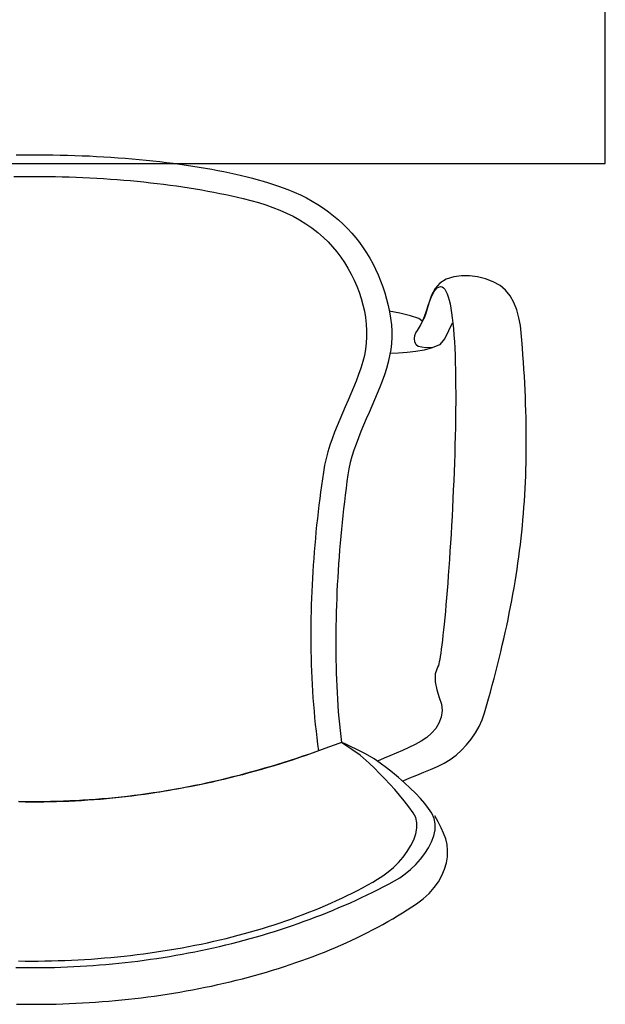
# Model space of a CAD drawing. Header units: millimetres. Extents: x 274611 to 571164, y 158736 to 298905.
# Tile 8 of 172: x 364560 to 364910, y 192471 to 193059. Entities that reach past the tile are written whole.
import ezdxf

# ---------------------------------------------------------------- set-up
doc = ezdxf.new("R2010")
doc.units = ezdxf.units.MM
doc.header["$LTSCALE"] = 400
doc.layers.add('inr', color=4, linetype='Continuous')

# ---------------------------------------------------------------- blocks, each defined once
blk = doc.blocks.new('NUM1-CN02_B2')
for p, q in [((-5.46, -0.03), (-1.08, 0)), ((-1.08, 0), (3.3, 0)), ((-9.84, -0.08), (-5.46, -0.03)), ((3.3, 0), (7.69, -0.03)), ((7.69, -0.03), (12.07, -0.08)), ((12.07, -0.08), (16.44, -0.16)), ((16.44, -0.16), (20.81, -0.27)), ((20.81, -0.27), (25.16, -0.4)), ((25.16, -0.4), (29.51, -0.57)), ((29.51, -0.57), (33.84, -0.75)), ((33.84, -0.75), (38.16, -0.97)), ((38.16, -0.97), (42.45, -1.21)), ((42.45, -1.21), (46.73, -1.47)), ((46.73, -1.47), (50.98, -1.77)), ((50.98, -1.77), (55.21, -2.09)), ((55.21, -2.09), (59.42, -2.43)), ((59.42, -2.43), (63.59, -2.81)), ((63.59, -2.81), (67.74, -3.21)), ((67.74, -3.21), (71.85, -3.63)), ((71.85, -3.63), (75.92, -4.09)), ((75.92, -4.09), (79.96, -4.57)), ((79.96, -4.57), (83.96, -5.07)), ((83.96, -5.07), (87.92, -5.61)), ((87.92, -5.61), (91.83, -6.16)), ((91.83, -6.16), (95.7, -6.75)), ((95.7, -6.75), (99.52, -7.36)), ((99.52, -7.36), (103.29, -8)), ((103.29, -8), (107.01, -8.67)), ((107.01, -8.67), (110.68, -9.36)), ((110.68, -9.36), (114.29, -10.08)), ((114.29, -10.08), (117.84, -10.82)), ((117.84, -10.82), (121.33, -11.59)), ((121.33, -11.59), (124.75, -12.39)), ((-11.39, -13.07), (-7.24, -13.01)), ((-7.24, -13.01), (-3.1, -12.97)), ((-3.1, -12.97), (1.05, -12.95)), ((1.05, -12.95), (5.2, -12.97)), ((5.2, -12.97), (9.35, -13.01)), ((9.35, -13.01), (13.5, -13.07)), ((13.5, -13.07), (17.64, -13.16)), ((17.64, -13.16), (21.77, -13.28)), ((21.77, -13.28), (25.9, -13.42)), ((25.9, -13.42), (30.02, -13.59)), ((30.02, -13.59), (34.13, -13.78)), ((34.13, -13.78), (38.22, -14)), ((38.22, -14), (42.31, -14.25)), ((42.31, -14.25), (46.38, -14.52)), ((46.38, -14.52), (50.43, -14.82)), ((50.43, -14.82), (54.46, -15.14)), ((54.46, -15.14), (58.48, -15.49)), ((58.48, -15.49), (62.48, -15.87)), ((62.48, -15.87), (66.45, -16.27)), ((66.45, -16.27), (70.4, -16.7)), ((70.4, -16.7), (74.33, -17.15)), ((74.33, -17.15), (78.23, -17.63)), ((78.23, -17.63), (82.1, -18.13)), ((124.75, -12.39), (128.12, -13.22)), ((128.12, -13.22), (131.41, -14.07)), ((131.41, -14.07), (134.64, -14.95)), ((134.64, -14.95), (137.79, -15.85)), ((137.79, -15.85), (140.88, -16.78)), ((140.88, -16.78), (143.88, -17.74)), ((82.1, -18.13), (85.94, -18.66)), ((85.94, -18.66), (89.75, -19.22)), ((89.75, -19.22), (93.53, -19.8)), ((93.53, -19.8), (97.28, -20.41)), ((97.28, -20.41), (100.99, -21.04)), ((100.99, -21.04), (104.67, -21.7)), ((104.67, -21.7), (108.3, -22.38)), ((108.3, -22.38), (111.9, -23.09)), ((111.9, -23.09), (115.46, -23.83)), ((143.88, -17.74), (146.81, -18.72)), ((146.81, -18.72), (149.66, -19.73)), ((149.66, -19.73), (152.43, -20.77)), ((152.43, -20.77), (156.28, -22.33)), ((152.43, -20.77), (152.43, -20.77)), ((156.28, -22.33), (160.01, -24.01)), ((115.46, -23.83), (118.97, -24.59)), ((118.97, -24.59), (122.44, -25.38)), ((122.44, -25.38), (125.87, -26.2)), ((125.87, -26.2), (130.43, -27.36)), ((130.43, -27.36), (134.89, -28.62)), ((134.89, -28.62), (139.25, -29.98)), ((160.01, -24.01), (163.61, -25.81)), ((163.61, -25.81), (167.1, -27.72)), ((167.1, -27.72), (170.47, -29.74)), ((139.25, -29.98), (143.52, -31.47)), ((143.52, -31.47), (147.68, -33.09)), ((147.68, -33.09), (151.74, -34.87)), ((151.74, -34.87), (155.69, -36.8)), ((170.47, -29.74), (173.72, -31.87)), ((173.72, -31.87), (176.84, -34.1)), ((176.84, -34.1), (179.85, -36.44)), ((155.69, -36.8), (159.52, -38.91)), ((159.52, -38.91), (163.25, -41.22)), ((179.85, -36.44), (182.74, -38.88)), ((182.74, -38.88), (185.5, -41.43)), ((163.25, -41.22), (166.86, -43.72)), ((166.86, -43.72), (170.35, -46.45)), ((170.35, -46.45), (173.73, -49.4)), ((185.5, -41.43), (188.15, -44.07)), ((188.15, -44.07), (190.67, -46.8)), ((190.67, -46.8), (193.07, -49.63)), ((173.73, -49.4), (176.52, -52.13)), ((176.52, -52.13), (179.18, -55.01)), ((193.07, -49.63), (195.35, -52.55)), ((195.35, -52.55), (197.51, -55.56)), ((179.18, -55.01), (181.7, -58.04)), ((181.7, -58.04), (184.08, -61.2)), ((197.51, -55.56), (199.54, -58.65)), ((199.54, -58.65), (201.46, -61.83)), ((184.08, -61.2), (186.32, -64.47)), ((186.32, -64.47), (188.4, -67.86)), ((201.46, -61.83), (203.25, -65.09)), ((188.4, -67.86), (190.33, -71.34)), ((203.25, -65.09), (204.91, -68.44)), ((204.91, -68.44), (206.46, -71.85)), ((190.33, -71.34), (192.09, -74.9)), ((192.09, -74.9), (193.67, -78.54)), ((206.46, -71.85), (207.88, -75.35)), ((207.88, -75.35), (209.18, -78.92)), ((247.13, -74.45), (243.3, -76.73)), ((251.65, -73.08), (247.13, -74.45)), ((256.35, -72.39), (251.65, -73.08)), ((261.14, -72.36), (256.35, -72.39)), ((265.92, -72.95), (261.14, -72.36)), ((270.61, -74.14), (265.92, -72.95)), ((275.11, -75.89), (270.61, -74.14)), ((279.31, -78.17), (275.11, -75.89)), ((193.67, -78.54), (195.09, -82.24)), ((195.09, -82.24), (196.32, -85.99)), ((209.18, -78.92), (210.36, -82.56)), ((238.13, -85.36), (239.79, -81.9)), ((240.45, -80.03), (238.37, -83.95)), ((239.79, -81.9), (241.64, -79.58)), ((243.3, -76.73), (240.45, -80.03)), ((241.64, -79.58), (243.79, -78.81)), ((243.79, -78.81), (244.67, -79.04)), ((244.67, -79.04), (245.5, -79.59)), ((245.5, -79.59), (246.27, -80.46)), ((246.27, -80.46), (246.99, -81.64)), ((246.99, -81.64), (247.67, -83.11)), ((282.67, -80.91), (279.31, -78.17)), ((285.43, -84.38), (282.67, -80.91)), ((196.32, -85.99), (197.36, -89.77)), ((210.36, -82.56), (211.41, -86.27)), ((211.41, -86.27), (212.34, -90.04)), ((236.87, -88.11), (235.74, -92.11)), ((236.6, -89.54), (238.13, -85.36)), ((238.37, -83.95), (236.87, -88.11)), ((247.67, -83.11), (248.3, -84.86)), ((248.3, -84.86), (248.88, -86.88)), ((248.88, -86.88), (249.41, -89.17)), ((287.63, -88.41), (285.43, -84.38)), ((197.36, -89.77), (198.2, -93.58)), ((198.2, -93.58), (198.85, -97.41)), ((212.34, -90.04), (213.14, -93.88)), ((219.43, -94.75), (212.94, -93.52)), ((213.14, -93.88), (213.82, -97.78)), ((233.54, -98.36), (235.1, -94.01)), ((235.74, -92.11), (234.78, -95.58)), ((235.1, -94.01), (236.6, -89.54)), ((249.41, -89.17), (249.91, -91.71)), ((249.91, -91.71), (250.36, -94.5)), ((289.34, -92.82), (287.63, -88.41)), ((290.61, -97.43), (289.34, -92.82)), ((198.85, -97.41), (199.29, -101.23)), ((213.82, -97.78), (214.38, -101.75)), ((225.84, -96.24), (219.43, -94.75)), ((230.72, -97.82), (225.84, -96.24)), ((232.59, -99.33), (230.72, -97.82)), ((231.83, -102.17), (233.54, -98.36)), ((233.8, -98.11), (232.59, -99.33)), ((234.78, -95.58), (233.8, -98.11)), ((250.36, -94.5), (250.76, -97.51)), ((250.76, -97.51), (251.13, -100.74)), ((291.48, -102.05), (290.61, -97.43)), ((199.29, -101.23), (199.52, -105.05)), ((199.52, -105.05), (199.54, -108.85)), ((214.38, -101.75), (214.68, -105.41)), ((214.38, -101.75), (214.38, -101.75)), ((214.68, -105.41), (214.7, -109.1)), ((228.9, -106.44), (229.89, -105.01)), ((229.89, -105.01), (231.83, -102.17)), ((248.56, -105.36), (246.36, -109.95)), ((250.76, -100.77), (248.56, -105.36)), ((251.13, -100.74), (251.46, -104.18)), ((251.46, -104.18), (251.74, -107.82)), ((292, -106.52), (291.48, -102.05)), ((199.54, -108.85), (199.32, -112.61)), ((214.7, -109.1), (214.46, -112.8)), ((228.16, -109.84), (228.3, -108.11)), ((228.41, -111.8), (228.16, -109.84)), ((228.3, -108.11), (228.9, -106.44)), ((229.1, -113.65), (228.41, -111.8)), ((246.36, -109.95), (243.13, -113.57)), ((251.74, -107.82), (252, -111.65)), ((252, -111.65), (252.21, -115.65)), ((292.37, -110.96), (292, -106.52)), ((292.71, -115.35), (292.37, -110.96)), ((198.89, -116.33), (198.21, -119.99)), ((199.32, -112.61), (198.89, -116.33)), ((213.99, -116.52), (213.3, -120.25)), ((214.46, -112.8), (213.99, -116.52)), ((228.92, -117.72), (223.76, -118.28)), ((233.94, -116.82), (228.92, -117.72)), ((230.45, -114.71), (229.1, -113.65)), ((234.79, -115.4), (230.45, -114.71)), ((238.71, -115.47), (233.94, -116.82)), ((239.2, -115.16), (234.79, -115.4)), ((243.13, -113.57), (238.71, -115.47)), ((243.13, -113.57), (239.2, -115.16)), ((252.21, -115.65), (252.39, -119.82)), ((293.03, -119.69), (292.71, -115.35)), ((197.29, -123.58), (196.07, -127.53)), ((198.21, -119.99), (197.29, -123.58)), ((213.3, -120.25), (212.41, -123.99)), ((218.57, -118.61), (213.44, -118.82)), ((223.76, -118.28), (218.57, -118.61)), ((252.39, -119.82), (252.53, -124.15)), ((293.33, -123.99), (293.03, -119.69)), ((196.07, -127.53), (194.72, -131.43)), ((211.36, -127.75), (210.15, -131.51)), ((212.41, -123.99), (211.36, -127.75)), ((252.53, -124.15), (252.65, -128.62)), ((252.65, -128.62), (252.73, -133.22)), ((293.6, -128.25), (293.33, -123.99)), ((293.85, -132.47), (293.6, -128.25)), ((193.26, -135.31), (191.72, -139.16)), ((194.72, -131.43), (193.26, -135.31)), ((208.82, -135.28), (207.38, -139.05)), ((210.15, -131.51), (208.82, -135.28)), ((252.73, -133.22), (252.78, -137.95)), ((294.08, -136.66), (293.85, -132.47)), ((191.72, -139.16), (190.12, -142.99)), ((207.38, -139.05), (205.85, -142.83)), ((252.78, -137.95), (252.8, -142.79)), ((294.28, -140.8), (294.08, -136.66)), ((294.46, -144.91), (294.28, -140.8)), ((188.48, -146.81), (186.81, -150.63)), ((190.12, -142.99), (188.48, -146.81)), ((204.27, -146.61), (202.64, -150.38)), ((205.85, -142.83), (204.27, -146.61)), ((252.8, -142.79), (252.79, -147.73)), ((294.61, -148.99), (294.46, -144.91)), ((186.81, -150.63), (185.15, -154.44)), ((202.64, -150.38), (201, -154.16)), ((252.75, -152.76), (252.69, -157.88)), ((252.79, -147.73), (252.75, -152.76)), ((294.74, -153.03), (294.61, -148.99)), ((294.84, -157.04), (294.74, -153.03)), ((183.5, -158.26), (181.91, -162.09)), ((185.15, -154.44), (183.5, -158.26)), ((199.36, -157.93), (197.74, -161.7)), ((201, -154.16), (199.36, -157.93)), ((252.69, -157.88), (252.61, -163.06)), ((294.92, -161.02), (294.84, -157.04)), ((181.91, -162.09), (180.37, -165.94)), ((197.74, -161.7), (196.17, -165.46)), ((252.61, -163.06), (252.49, -168.3)), ((294.97, -164.98), (294.92, -161.02)), ((178.92, -169.81), (177.58, -173.71)), ((180.37, -165.94), (178.92, -169.81)), ((194.68, -169.21), (193.27, -172.95)), ((196.17, -165.46), (194.68, -169.21)), ((252.49, -168.3), (252.36, -173.6)), ((295, -168.91), (294.97, -164.98)), ((295, -172.81), (295, -168.91)), ((177.58, -173.71), (176.36, -177.65)), ((193.27, -172.95), (191.98, -176.68)), ((252.36, -173.6), (252.21, -178.93)), ((294.98, -176.69), (295, -172.81)), ((175.3, -181.63), (174.4, -185.65)), ((176.36, -177.65), (175.3, -181.63)), ((190.82, -180.39), (189.82, -184.09)), ((191.98, -176.68), (190.82, -180.39)), ((252.21, -178.93), (252.03, -184.28)), ((294.86, -184.38), (294.93, -180.54)), ((294.93, -180.54), (294.98, -176.69)), ((174.4, -185.65), (173.7, -189.73)), ((189, -187.77), (188.38, -191.43)), ((189.82, -184.09), (189, -187.77)), ((252.03, -184.28), (251.83, -189.65)), ((294.63, -191.99), (294.75, -188.2)), ((294.75, -188.2), (294.86, -184.38)), ((173.13, -193.71), (172.57, -197.68)), ((173.7, -189.73), (173.13, -193.71)), ((188.38, -191.43), (187.82, -195.42)), ((251.83, -189.65), (251.62, -195.03)), ((294.47, -195.78), (294.63, -191.99)), ((172.57, -197.68), (172.04, -201.65)), ((187.29, -199.44), (186.78, -203.48)), ((187.82, -195.42), (187.29, -199.44)), ((251.62, -195.03), (251.39, -200.41)), ((294.09, -203.3), (294.29, -199.55)), ((294.29, -199.55), (294.47, -195.78)), ((171.53, -205.62), (171.04, -209.59)), ((172.04, -201.65), (171.53, -205.62)), ((186.78, -203.48), (186.29, -207.54)), ((251.14, -205.76), (250.88, -211.09)), ((251.39, -200.41), (251.14, -205.76)), ((293.85, -207.04), (294.09, -203.3)), ((171.04, -209.59), (170.57, -213.56)), ((185.82, -211.61), (185.36, -215.7)), ((186.29, -207.54), (185.82, -211.61)), ((250.88, -211.09), (250.6, -216.39)), ((293.3, -214.5), (293.59, -210.78)), ((293.59, -210.78), (293.85, -207.04)), ((170.13, -217.53), (169.7, -221.5)), ((170.57, -213.56), (170.13, -217.53)), ((185.36, -215.7), (184.93, -219.8)), ((250.6, -216.39), (250.31, -221.63)), ((292.99, -218.22), (293.3, -214.5)), ((169.7, -221.5), (169.3, -225.47)), ((184.93, -219.8), (184.52, -223.91)), ((250.31, -221.63), (250.01, -226.82)), ((292.27, -225.63), (292.64, -221.93)), ((292.64, -221.93), (292.99, -218.22)), ((168.92, -229.44), (168.57, -233.41)), ((169.3, -225.47), (168.92, -229.44)), ((184.13, -228.03), (183.77, -232.16)), ((184.52, -223.91), (184.13, -228.03)), ((250.01, -226.82), (249.7, -231.94)), ((291.45, -233.04), (291.87, -229.34)), ((291.87, -229.34), (292.27, -225.63)), ((168.57, -233.41), (168.23, -237.38)), ((183.77, -232.16), (183.42, -236.3)), ((249.7, -231.94), (249.38, -236.98)), ((290.99, -236.74), (291.45, -233.04)), ((167.92, -241.35), (167.64, -245.32)), ((168.23, -237.38), (167.92, -241.35)), ((183.1, -240.44), (182.8, -244.58)), ((183.42, -236.3), (183.1, -240.44)), ((249.38, -236.98), (249.05, -241.92)), ((290, -244.15), (290.51, -240.45)), ((290.51, -240.45), (290.99, -236.74)), ((167.64, -245.32), (167.38, -249.28)), ((182.8, -244.58), (182.52, -248.72)), ((248.71, -246.77), (248.37, -251.5)), ((249.05, -241.92), (248.71, -246.77)), ((289.46, -247.86), (290, -244.15)), ((167.38, -249.28), (167.14, -253.25)), ((182.27, -252.87), (182.04, -257.01)), ((182.52, -248.72), (182.27, -252.87)), ((248.37, -251.5), (248.02, -256.11)), ((288.29, -255.31), (288.89, -251.58)), ((288.89, -251.58), (289.46, -247.86)), ((166.93, -257.22), (166.74, -261.18)), ((167.14, -253.25), (166.93, -257.22)), ((182.04, -257.01), (181.84, -261.15)), ((248.02, -256.11), (247.67, -260.59)), ((287.66, -259.04), (288.29, -255.31)), ((166.74, -261.18), (166.58, -265.15)), ((181.84, -261.15), (181.66, -265.28)), ((247.67, -260.59), (247.32, -264.92)), ((286.32, -266.54), (287, -262.79)), ((287, -262.79), (287.66, -259.04)), ((166.45, -269.12), (166.34, -273.09)), ((166.58, -265.15), (166.45, -269.12)), ((181.5, -269.4), (181.37, -273.52)), ((181.66, -265.28), (181.5, -269.4)), ((246.96, -269.1), (246.61, -273.11)), ((247.32, -264.92), (246.96, -269.1)), ((284.86, -274.1), (285.6, -270.31)), ((285.6, -270.31), (286.32, -266.54)), ((166.34, -273.09), (166.26, -277.05)), ((181.37, -273.52), (181.26, -277.62)), ((246.61, -273.11), (246.25, -276.95)), ((284.08, -277.9), (284.86, -274.1)), ((166.21, -281.02), (166.18, -284.99)), ((166.26, -277.05), (166.21, -281.02)), ((181.18, -281.71), (181.13, -285.79)), ((181.26, -277.62), (181.18, -281.71)), ((245.9, -280.6), (245.55, -284.05)), ((246.25, -276.95), (245.9, -280.6)), ((282.44, -285.56), (283.27, -281.72)), ((283.27, -281.72), (284.08, -277.9)), ((166.18, -284.99), (166.19, -288.96)), ((181.13, -285.79), (181.1, -289.86)), ((245.2, -287.29), (244.86, -290.32)), ((245.55, -284.05), (245.2, -287.29)), ((281.57, -289.42), (282.44, -285.56)), ((166.19, -288.96), (166.22, -292.93)), ((166.22, -292.93), (166.27, -296.89)), ((181.1, -289.86), (181.1, -293.9)), ((181.1, -293.9), (181.13, -297.93)), ((244.52, -293.11), (244.19, -295.67)), ((244.86, -290.32), (244.52, -293.11)), ((279.75, -297.21), (280.67, -293.3)), ((280.67, -293.3), (281.57, -289.42)), ((166.27, -296.89), (166.36, -300.86)), ((181.13, -297.93), (181.19, -301.94)), ((243.56, -300.01), (243.27, -301.77)), ((243.87, -297.97), (243.56, -300.01)), ((244.19, -295.67), (243.87, -297.97)), ((278.79, -301.14), (279.75, -297.21)), ((166.36, -300.86), (166.48, -304.83)), ((166.48, -304.83), (166.62, -308.8)), ((181.19, -301.94), (181.27, -305.92)), ((181.27, -305.92), (181.38, -309.88)), ((242.2, -305.9), (240.62, -310.46)), ((242.44, -305.33), (242.2, -305.9)), ((242.7, -304.45), (242.44, -305.33)), ((242.98, -303.26), (242.7, -304.45)), ((243.27, -301.77), (242.98, -303.26)), ((276.78, -309.09), (277.8, -305.1)), ((277.8, -305.1), (278.79, -301.14)), ((166.62, -308.8), (166.8, -312.77)), ((181.38, -309.88), (181.52, -313.81)), ((240.62, -310.46), (240.62, -315.18)), ((275.72, -313.11), (276.78, -309.09)), ((166.8, -312.77), (167, -316.74)), ((167, -316.74), (167.24, -320.71)), ((181.52, -313.81), (181.69, -317.72)), ((181.69, -317.72), (181.88, -321.6)), ((240.62, -315.18), (241.62, -319.89)), ((273.52, -321.24), (274.64, -317.15)), ((274.64, -317.15), (275.72, -313.11)), ((167.24, -320.71), (167.51, -324.69)), ((181.88, -321.6), (182.11, -325.45)), ((241.62, -319.89), (243.02, -324.42)), ((272.38, -325.35), (273.52, -321.24)), ((167.51, -324.69), (167.81, -328.66)), ((167.81, -328.66), (168.13, -332.63)), ((182.11, -325.45), (182.37, -329.26)), ((182.37, -329.26), (182.65, -333.04)), ((243.02, -324.42), (244.23, -328.58)), ((244.23, -328.58), (244.68, -332.2)), ((269.98, -333.69), (271.2, -329.5)), ((271.2, -329.5), (272.38, -325.35)), ((168.13, -332.63), (168.5, -336.61)), ((182.65, -333.04), (182.97, -336.79)), ((244.68, -332.2), (244.11, -336.2)), ((268.56, -337.82), (269.98, -333.69)), ((168.5, -336.61), (168.89, -340.58)), ((168.89, -340.58), (169.32, -344.56)), ((182.97, -336.79), (183.32, -340.5)), ((183.32, -340.5), (183.7, -344.16)), ((242.81, -339.77), (240.87, -342.96)), ((244.11, -336.2), (242.81, -339.77)), ((266.76, -341.83), (268.56, -337.82)), ((169.32, -344.56), (169.78, -348.53)), ((183.7, -344.16), (184.11, -347.79)), ((238.39, -345.8), (235.46, -348.34)), ((240.87, -342.96), (238.39, -345.8)), ((262.12, -349.37), (264.6, -345.69)), ((264.6, -345.69), (266.76, -341.83)), ((169.78, -348.53), (170.27, -352.51)), ((170.27, -352.51), (170.79, -356.49)), ((180.7, -352.84), (176.86, -354.26)), ((184.55, -351.38), (180.7, -352.84)), ((184.11, -347.79), (184.55, -351.38)), ((186.24, -352.05), (184.55, -351.38)), ((187.19, -353.18), (184.55, -351.38)), ((184.55, -351.38), (184.55, -351.38)), ((189.57, -353.6), (186.24, -352.05)), ((190.81, -355.58), (187.19, -353.18)), ((228.6, -352.64), (224.87, -354.49)), ((232.16, -350.6), (228.6, -352.64)), ((235.46, -348.34), (232.16, -350.6)), ((256.35, -356.06), (259.36, -352.84)), ((259.36, -352.84), (262.12, -349.37)), ((165.35, -358.36), (161.52, -359.67)), ((167.03, -357.84), (163.27, -359.15)), ((169.18, -357.03), (165.35, -358.36)), ((170.79, -356.49), (167.03, -357.84)), ((173.02, -355.66), (169.18, -357.03)), ((170.79, -356.49), (170.79, -356.49)), ((176.86, -354.26), (173.02, -355.66)), ((194.1, -355.71), (189.57, -353.6)), ((195.8, -358.95), (190.81, -355.58)), ((198.88, -358.22), (194.1, -355.71)), ((201.16, -363.7), (195.8, -358.95)), ((204.06, -361.23), (198.88, -358.22)), ((217.24, -357.78), (213.53, -359.3)), ((221.05, -356.19), (217.24, -357.78)), ((224.87, -354.49), (221.05, -356.19)), ((249.59, -361.62), (253.11, -359)), ((253.11, -359), (256.35, -356.06)), ((146.23, -364.59), (142.42, -365.74)), ((148.17, -364.12), (144.39, -365.29)), ((150.05, -363.4), (146.23, -364.59)), ((151.95, -362.93), (148.17, -364.12)), ((153.87, -362.19), (150.05, -363.4)), ((155.72, -361.7), (151.95, -362.93)), ((157.69, -360.94), (153.87, -362.19)), ((159.5, -360.44), (155.72, -361.7)), ((161.52, -359.67), (157.69, -360.94)), ((163.27, -359.15), (159.5, -360.44)), ((204.26, -366.82), (201.16, -363.7)), ((207.7, -363.82), (204.06, -361.23)), ((210.01, -360.79), (206.03, -362.64)), ((211.39, -366.55), (207.7, -363.82)), ((213.53, -359.3), (210.01, -360.79)), ((241.89, -365.83), (245.83, -363.87)), ((245.83, -363.87), (249.59, -361.62)), ((125.43, -370.65), (121.63, -371.63)), ((127.2, -370.05), (123.41, -371.05)), ((129.23, -369.64), (125.43, -370.65)), ((131, -369.02), (127.2, -370.05)), ((133.02, -368.6), (129.23, -369.64)), ((134.81, -367.96), (131, -369.02)), ((136.82, -367.53), (133.02, -368.6)), ((138.61, -366.86), (134.81, -367.96)), ((140.6, -366.42), (136.82, -367.53)), ((142.42, -365.74), (138.61, -366.86)), ((144.39, -365.29), (140.6, -366.42)), ((207.35, -369.95), (204.26, -366.82)), ((210.41, -373.12), (207.35, -369.95)), ((215.07, -369.43), (211.39, -366.55)), ((218.71, -372.43), (215.07, -369.43)), ((225.39, -372.56), (229.52, -370.88)), ((229.52, -370.88), (233.68, -369.25)), ((233.68, -369.25), (237.82, -367.6)), ((237.82, -367.6), (241.89, -365.83)), ((100.68, -376.43), (96.9, -377.22)), ((102.6, -376.08), (98.79, -376.88)), ((104.46, -375.61), (100.68, -376.43)), ((106.41, -375.25), (102.6, -376.08)), ((108.24, -374.76), (104.46, -375.61)), ((110.22, -374.39), (106.41, -375.25)), ((112.03, -373.88), (108.24, -374.76)), ((114.03, -373.5), (110.22, -374.39)), ((115.82, -372.97), (112.03, -373.88)), ((117.83, -372.58), (114.03, -373.5)), ((119.61, -372.02), (115.82, -372.97)), ((121.63, -371.63), (117.83, -372.58)), ((123.41, -371.05), (119.61, -372.02)), ((213.43, -376.33), (210.41, -373.12)), ((216.39, -379.58), (213.43, -376.33)), ((222.24, -375.51), (218.71, -372.43)), ((221.36, -374.38), (225.39, -372.56)), ((225.61, -378.63), (222.24, -375.51)), ((66.73, -382.44), (62.97, -382.95)), ((68.21, -382.15), (64.38, -382.67)), ((70.5, -381.89), (66.73, -382.44)), ((72.04, -381.6), (68.21, -382.15)), ((74.26, -381.31), (70.5, -381.89)), ((75.87, -381.02), (72.04, -381.6)), ((78.03, -380.71), (74.26, -381.31)), ((79.69, -380.4), (75.87, -381.02)), ((81.8, -380.07), (78.03, -380.71)), ((83.51, -379.76), (79.69, -380.4)), ((85.57, -379.4), (81.8, -380.07)), ((87.34, -379.09), (83.51, -379.76)), ((89.35, -378.7), (85.57, -379.4)), ((91.16, -378.38), (87.34, -379.09)), ((93.12, -377.97), (89.35, -378.7)), ((94.97, -377.64), (91.16, -378.38)), ((96.9, -377.22), (93.12, -377.97)), ((98.79, -376.88), (94.97, -377.64)), ((219.28, -382.91), (216.39, -379.58)), ((228.79, -381.76), (225.61, -378.63)), ((231.72, -384.86), (228.79, -381.76)), ((-4.7, -386.81), (-8.54, -386.75)), ((-4.61, -387.05), (-8.36, -386.99)), ((-0.86, -386.84), (-4.7, -386.81)), ((-0.86, -387.08), (-4.61, -387.05)), ((2.98, -386.84), (-0.86, -386.84)), ((2.89, -387.08), (-0.86, -387.08)), ((6.64, -387.05), (2.89, -387.08)), ((6.83, -386.81), (2.98, -386.84)), ((10.4, -386.99), (6.64, -387.05)), ((10.67, -386.75), (6.83, -386.81)), ((14.15, -386.9), (10.4, -386.99)), ((14.51, -386.66), (10.67, -386.75)), ((17.9, -386.78), (14.15, -386.9)), ((18.35, -386.54), (14.51, -386.66)), ((21.65, -386.63), (17.9, -386.78)), ((22.19, -386.38), (18.35, -386.54)), ((25.4, -386.45), (21.65, -386.63)), ((26.03, -386.2), (22.19, -386.38)), ((29.16, -386.23), (25.4, -386.45)), ((29.87, -385.98), (26.03, -386.2)), ((32.91, -385.99), (29.16, -386.23)), ((33.71, -385.74), (29.87, -385.98)), ((36.66, -385.72), (32.91, -385.99)), ((37.54, -385.46), (33.71, -385.74)), ((40.42, -385.41), (36.66, -385.72)), ((41.38, -385.16), (37.54, -385.46)), ((44.17, -385.08), (40.42, -385.41)), ((45.22, -384.82), (41.38, -385.16)), ((47.93, -384.72), (44.17, -385.08)), ((49.05, -384.45), (45.22, -384.82)), ((51.69, -384.32), (47.93, -384.72)), ((52.89, -384.05), (49.05, -384.45)), ((55.45, -383.9), (51.69, -384.32)), ((56.72, -383.62), (52.89, -384.05)), ((59.21, -383.44), (55.45, -383.9)), ((60.55, -383.16), (56.72, -383.62)), ((62.97, -382.95), (59.21, -383.44)), ((64.38, -382.67), (60.55, -383.16)), ((222.09, -386.31), (219.28, -382.91)), ((224.8, -389.79), (222.09, -386.31)), ((234.35, -387.9), (231.72, -384.86)), ((236.62, -390.83), (234.35, -387.9)), ((227.4, -393.37), (224.8, -389.79)), ((228.91, -396.27), (227.4, -393.37)), ((238.5, -393.62), (236.62, -390.83)), ((239.93, -396.76), (238.5, -393.62)), ((229.63, -399.4), (228.91, -396.27)), ((229.63, -402.7), (229.63, -399.4)), ((240.56, -400.1), (239.93, -396.76)), ((242.39, -398.94), (240.43, -395.34)), ((240.46, -403.58), (240.56, -400.1)), ((244.02, -402.4), (242.39, -398.94)), ((227.75, -409.6), (228.98, -406.12)), ((228.98, -406.12), (229.63, -402.7)), ((239.71, -407.14), (240.46, -403.58)), ((245.5, -405.61), (244.02, -402.4)), ((246.81, -408.92), (245.5, -405.61)), ((226.03, -413.09), (227.75, -409.6)), ((236.57, -414.31), (238.39, -410.74)), ((238.39, -410.74), (239.71, -407.14)), ((247.64, -412.4), (246.81, -408.92)), ((221.38, -419.89), (223.88, -416.54)), ((223.88, -416.54), (226.03, -413.09)), ((231.74, -421.17), (234.33, -417.81)), ((234.33, -417.81), (236.57, -414.31)), ((248, -416.01), (247.64, -412.4)), ((247.88, -419.7), (248, -416.01)), ((215.62, -426.06), (218.6, -423.08)), ((218.6, -423.08), (221.38, -419.89)), ((228.89, -424.35), (231.74, -421.17)), ((246.19, -427.22), (247.27, -423.46)), ((247.27, -423.46), (247.88, -419.7)), ((209.32, -431.18), (212.5, -428.78)), ((212.5, -428.78), (215.62, -426.06)), ((222.67, -429.95), (225.84, -427.3)), ((225.84, -427.3), (228.89, -424.35)), ((244.61, -430.96), (246.19, -427.22)), ((200.19, -436.57), (203.19, -434.9)), ((203.19, -434.9), (206.16, -433.2)), ((206.16, -433.2), (209.32, -431.18)), ((213.06, -435.9), (216.29, -434.17)), ((216.29, -434.17), (219.46, -432.26)), ((219.46, -432.26), (222.67, -429.95)), ((240, -438.19), (242.55, -434.63)), ((242.55, -434.63), (244.61, -430.96)), ((187.84, -442.95), (190.98, -441.4)), ((190.98, -441.4), (194.08, -439.82)), ((194.08, -439.82), (197.15, -438.21)), ((197.15, -438.21), (200.19, -436.57)), ((199.91, -442.52), (203.23, -440.91)), ((203.23, -440.91), (206.53, -439.27)), ((206.53, -439.27), (209.8, -437.6)), ((209.8, -437.6), (213.06, -435.9)), ((236.95, -441.62), (240, -438.19)), ((178.25, -447.41), (181.48, -445.95)), ((181.48, -445.95), (184.68, -444.46)), ((184.68, -444.46), (187.84, -442.95)), ((186.46, -448.68), (189.85, -447.18)), ((189.85, -447.18), (193.23, -445.66)), ((193.23, -445.66), (196.58, -444.1)), ((196.58, -444.1), (199.91, -442.52)), ((229.38, -447.87), (233.41, -444.86)), ((233.41, -444.86), (236.95, -441.62)), ((161.65, -454.25), (165.03, -452.94)), ((165.03, -452.94), (168.38, -451.61)), ((168.38, -451.61), (171.7, -450.24)), ((171.7, -450.24), (174.99, -448.84)), ((172.72, -454.36), (176.18, -452.98)), ((174.99, -448.84), (178.25, -447.41)), ((176.18, -452.98), (179.63, -451.58)), ((179.63, -451.58), (183.05, -450.14)), ((183.05, -450.14), (186.46, -448.68)), ((220.95, -453.33), (223.79, -451.54)), ((223.79, -451.54), (226.6, -449.72)), ((226.6, -449.72), (229.38, -447.87)), ((147.89, -459.19), (151.37, -458)), ((151.37, -458), (154.82, -456.78)), ((154.82, -456.78), (158.25, -455.53)), ((158.25, -455.53), (161.65, -454.25)), ((158.72, -459.58), (162.24, -458.32)), ((162.24, -458.32), (165.75, -457.03)), ((165.75, -457.03), (169.25, -455.71)), ((169.25, -455.71), (172.72, -454.36)), ((209.21, -460.19), (212.2, -458.52)), ((212.2, -458.52), (215.15, -456.82)), ((215.15, -456.82), (218.06, -455.09)), ((218.06, -455.09), (220.95, -453.33)), ((126.52, -465.68), (130.14, -464.68)), ((130.14, -464.68), (133.73, -463.64)), ((133.73, -463.64), (137.31, -462.57)), ((137.31, -462.57), (140.86, -461.47)), ((140.86, -461.47), (144.39, -460.34)), ((140.88, -465.44), (144.48, -464.33)), ((144.39, -460.34), (147.89, -459.19)), ((144.48, -464.33), (148.06, -463.18)), ((148.06, -463.18), (151.63, -462.01)), ((151.63, -462.01), (155.18, -460.81)), ((155.18, -460.81), (158.72, -459.58)), ((196.95, -466.6), (200.06, -465.04)), ((200.06, -465.04), (203.14, -463.45)), ((203.14, -463.45), (206.19, -461.84)), ((206.19, -461.84), (209.21, -460.19)), ((104.41, -471.1), (108.14, -470.27)), ((108.14, -470.27), (111.85, -469.41)), ((111.85, -469.41), (115.55, -468.53)), ((115.55, -468.53), (119.23, -467.61)), ((119.03, -471.51), (122.71, -470.57)), ((119.23, -467.61), (122.88, -466.66)), ((122.71, -470.57), (126.36, -469.6)), ((122.88, -466.66), (126.52, -465.68)), ((126.36, -469.6), (130.01, -468.6)), ((130.01, -468.6), (133.65, -467.58)), ((133.65, -467.58), (137.27, -466.52)), ((137.27, -466.52), (140.88, -465.44)), ((187.42, -471.1), (190.63, -469.63)), ((190.63, -469.63), (193.8, -468.13)), ((193.8, -468.13), (196.95, -466.6)), ((70.14, -477.2), (74, -476.64)), ((74, -476.64), (77.85, -476.05)), ((77.85, -476.05), (81.69, -475.43)), ((81.69, -475.43), (85.51, -474.79)), ((85.51, -474.79), (89.32, -474.11)), ((89.32, -474.11), (93.11, -473.4)), ((93.05, -477.25), (96.79, -476.52)), ((93.11, -473.4), (96.89, -472.67)), ((96.79, -476.52), (100.52, -475.76)), ((96.89, -472.67), (100.66, -471.9)), ((100.52, -475.76), (104.24, -474.96)), ((100.66, -471.9), (104.41, -471.1)), ((104.24, -474.96), (107.96, -474.14)), ((107.96, -474.14), (111.66, -473.29)), ((111.66, -473.29), (115.35, -472.41)), ((115.35, -472.41), (119.03, -471.51)), ((170.98, -478.03), (174.32, -476.7)), ((174.32, -476.7), (177.64, -475.35)), ((177.64, -475.35), (180.93, -473.96)), ((180.93, -473.96), (184.19, -472.55)), ((184.19, -472.55), (187.42, -471.1)), ((-8.57, -482.02), (-4.61, -482.07)), ((-4.61, -482.07), (-0.64, -482.08)), ((-0.64, -482.08), (3.32, -482.07)), ((3.32, -482.07), (7.29, -482.02)), ((7.29, -482.02), (11.25, -481.94)), ((11.25, -481.94), (15.21, -481.84)), ((15.21, -481.84), (19.17, -481.7)), ((19.17, -481.7), (23.13, -481.54)), ((23.13, -481.54), (27.08, -481.34)), ((27.08, -481.34), (31.03, -481.11)), ((31.03, -481.11), (34.97, -480.86)), ((34.97, -480.86), (38.91, -480.57)), ((38.91, -480.57), (42.84, -480.25)), ((42.84, -480.25), (46.77, -479.91)), ((46.77, -479.91), (50.68, -479.53)), ((50.68, -479.53), (54.59, -479.12)), ((54.59, -479.12), (58.5, -478.69)), ((55.21, -482.97), (59.02, -482.53)), ((58.5, -478.69), (62.39, -478.22)), ((59.02, -482.53), (62.83, -482.06)), ((62.39, -478.22), (66.27, -477.72)), ((62.83, -482.06), (66.63, -481.56)), ((66.27, -477.72), (70.14, -477.2)), ((66.63, -481.56), (70.42, -481.03)), ((70.42, -481.03), (74.21, -480.47)), ((74.21, -480.47), (77.99, -479.89)), ((77.99, -479.89), (81.77, -479.27)), ((81.77, -479.27), (85.54, -478.63)), ((85.54, -478.63), (89.29, -477.95)), ((89.29, -477.95), (93.05, -477.25)), ((157.34, -483.05), (160.79, -481.84)), ((160.79, -481.84), (164.21, -480.6)), ((164.21, -480.6), (167.61, -479.33)), ((167.61, -479.33), (170.98, -478.03)), ((-10.11, -485.96), (-6.26, -486.01)), ((-6.26, -486.01), (-2.4, -486.04)), ((-2.4, -486.04), (1.45, -486.04)), ((1.45, -486.04), (5.3, -486.01)), ((5.3, -486.01), (9.15, -485.96)), ((9.15, -485.96), (13.01, -485.87)), ((13.01, -485.87), (16.86, -485.75)), ((16.86, -485.75), (20.7, -485.6)), ((20.7, -485.6), (24.55, -485.43)), ((24.55, -485.43), (28.39, -485.22)), ((28.39, -485.22), (32.24, -484.99)), ((32.24, -484.99), (36.07, -484.72)), ((36.07, -484.72), (39.91, -484.43)), ((39.91, -484.43), (43.74, -484.11)), ((43.74, -484.11), (47.57, -483.76)), ((47.57, -483.76), (51.39, -483.38)), ((51.39, -483.38), (55.21, -482.97)), ((139.77, -488.69), (143.33, -487.62)), ((143.33, -487.62), (146.87, -486.52)), ((146.87, -486.52), (150.38, -485.39)), ((150.38, -485.39), (153.87, -484.24)), ((153.87, -484.24), (157.34, -483.05)), ((114.29, -495.36), (117.99, -494.49)), ((117.99, -494.49), (121.67, -493.6)), ((121.67, -493.6), (125.33, -492.67)), ((125.33, -492.67), (128.97, -491.72)), ((128.97, -491.72), (132.59, -490.74)), ((132.59, -490.74), (136.19, -489.73)), ((136.19, -489.73), (139.77, -488.69)), ((87.99, -500.62), (91.79, -499.95)), ((91.79, -499.95), (95.58, -499.26)), ((95.58, -499.26), (99.35, -498.54)), ((99.35, -498.54), (103.11, -497.79)), ((103.11, -497.79), (106.85, -497.01)), ((106.85, -497.01), (110.58, -496.2)), ((110.58, -496.2), (114.29, -495.36)), ((41.52, -506.35), (45.44, -506.03)), ((45.44, -506.03), (49.35, -505.68)), ((49.35, -505.68), (53.26, -505.31)), ((53.26, -505.31), (57.15, -504.9)), ((57.15, -504.9), (61.04, -504.47)), ((61.04, -504.47), (64.92, -504)), ((64.92, -504), (68.8, -503.51)), ((68.8, -503.51), (72.66, -502.99)), ((72.66, -502.99), (76.51, -502.44)), ((76.51, -502.44), (80.35, -501.86)), ((80.35, -501.86), (84.17, -501.26)), ((84.17, -501.26), (87.99, -500.62)), ((-9.78, -507.86), (-5.83, -507.92)), ((-5.83, -507.92), (-1.88, -507.95)), ((-1.88, -507.95), (2.08, -507.95)), ((2.08, -507.95), (6.03, -507.92)), ((6.03, -507.92), (9.99, -507.86)), ((9.99, -507.86), (13.94, -507.77)), ((13.94, -507.77), (17.89, -507.65)), ((17.89, -507.65), (21.84, -507.51)), ((21.84, -507.51), (25.78, -507.33)), ((25.78, -507.33), (29.72, -507.13)), ((29.72, -507.13), (33.66, -506.9)), ((33.66, -506.9), (37.59, -506.64)), ((37.59, -506.64), (41.52, -506.35))]:
    blk.add_line(p, q)

msp = doc.modelspace()

# ---------------------------------------------------------------- linework, layer by layer
at = {"layer": 'inr'}
msp.add_lwpolyline([(364210.35264, 193673.28626), (364210.35264, 192973.28626), (364910.35264, 192973.28626), (364910.35264, 193673.28626)], close=True, dxfattribs=at)

# ---------------------------------------------------------------- block references
msp.add_blockref('NUM1-CN02_B2', (364568.12729, 192978.50534), dxfattribs=at)

doc.saveas('drawing.dxf')
